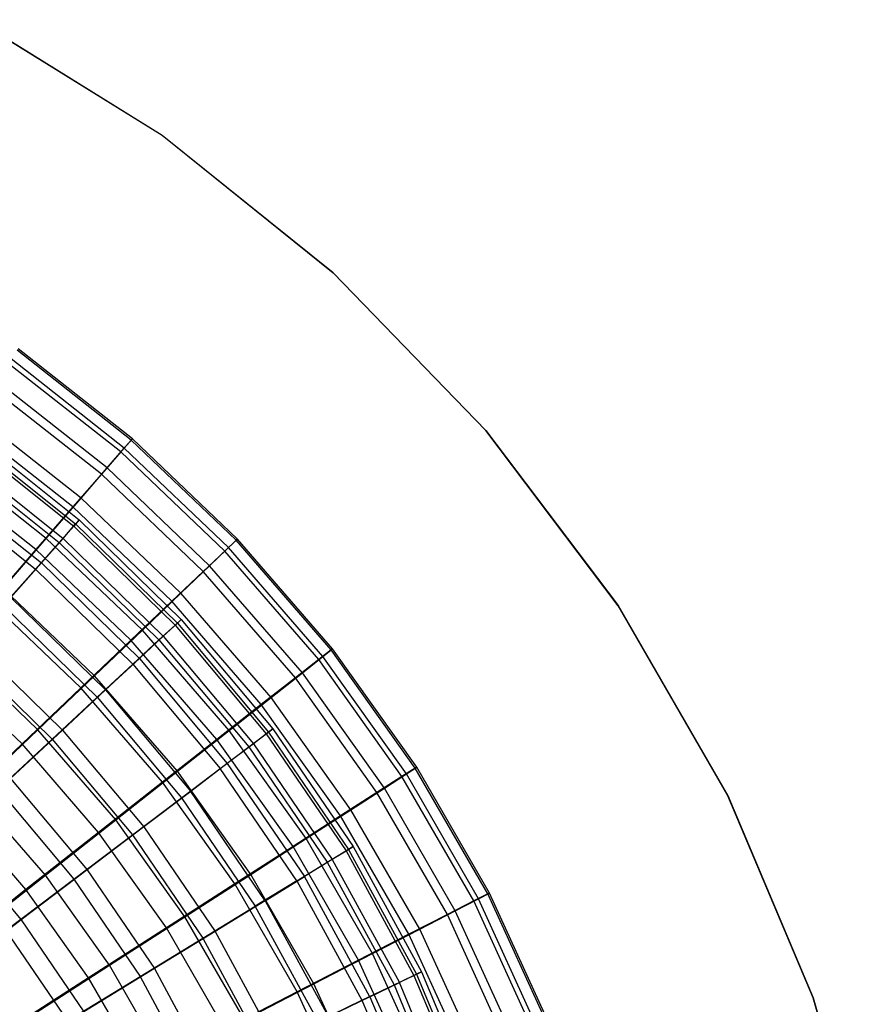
# Model space of a CAD drawing. Extents: x 0.1 to 16.1, y -7.1 to 6.9.
# Tile 118 of 118: x 11.6 to 14.9, y 2.2 to 6.1. Entities that reach past the tile are written whole.
import ezdxf

# ---------------------------------------------------------------- set-up
doc = ezdxf.new("R2010")
doc.units = 0
doc.header["$LTSCALE"] = 2.54
doc.layers.get('0').update_dxf_attribs({"color": 13, "linetype": 'CONTINUOUS'})

# ---------------------------------------------------------------- blocks, each defined once
blk = doc.blocks.new('DROPS_WOOD_A_PM_STL')
at = {"color": 0}
for p, q in [((11.3917, 6.0685, 27.3934), (12.1244, 5.6148, 27.3936)), ((11.3917, 6.0685, 27.3934), (12.1244, 5.6148, 27.3936)), ((12.1244, 5.6142, 26.3936), (11.3917, 6.0679, 26.3934)), ((12.1244, 5.6142, 26.3936), (11.3917, 6.0679, 26.3934)), ((12.1244, 5.6148, 27.3936), (12.1244, 5.6142, 26.3936)), ((12.1244, 5.6148, 27.3936), (12.7959, 5.0744, 27.3939)), ((12.1244, 5.6148, 27.3936), (12.1244, 5.6142, 26.3936)), ((12.1244, 5.6148, 27.3936), (12.7959, 5.0744, 27.3939)), ((12.7959, 5.0739, 26.3939), (12.1244, 5.6142, 26.3936)), ((12.7959, 5.0739, 26.3939), (12.1244, 5.6142, 26.3936)), ((12.7959, 5.0744, 27.3939), (12.7959, 5.0739, 26.3939)), ((12.7959, 5.0744, 27.3939), (13.3958, 4.4557, 27.3942)), ((12.7959, 5.0744, 27.3939), (12.7959, 5.0739, 26.3939)), ((12.7959, 5.0744, 27.3939), (13.3958, 4.4557, 27.3942)), ((13.3958, 4.4552, 26.3942), (12.7959, 5.0739, 26.3939)), ((13.3958, 4.4552, 26.3942), (12.7959, 5.0739, 26.3939)), ((11.3601, 4.4539, 8.221), (11.7981, 4.1046, 8.2212)), ((11.3601, 4.4539, 8.221), (11.7981, 4.1046, 8.2212)), ((13.3958, 4.4557, 27.3942), (13.3958, 4.4552, 26.3942)), ((13.3958, 4.4557, 27.3942), (13.9152, 3.7679, 27.3946)), ((13.3958, 4.4557, 27.3942), (13.3958, 4.4552, 26.3942)), ((13.3958, 4.4557, 27.3942), (13.9152, 3.7679, 27.3946)), ((13.9152, 3.7674, 26.3946), (13.3958, 4.4552, 26.3942)), ((13.9152, 3.7674, 26.3946), (13.3958, 4.4552, 26.3942)), ((11.3409, 4.4275, 8.7854), (11.7763, 4.0802, 8.7855)), ((11.3409, 4.4275, 8.7854), (11.7763, 4.0802, 8.7855)), ((11.3477, 4.4363, 7.6562), (11.784, 4.0884, 7.6563)), ((11.3477, 4.4363, 7.6562), (11.784, 4.0884, 7.6563)), ((11.3038, 4.375, 7.0959), (11.7343, 4.0317, 7.0961)), ((11.3038, 4.375, 7.0959), (11.7343, 4.0317, 7.0961)), ((11.2903, 4.3573, 9.344), (11.7189, 4.0155, 9.3442)), ((11.2903, 4.3573, 9.344), (11.7189, 4.0155, 9.3442)), ((11.2288, 4.2704, 6.5455), (11.6493, 3.9351, 6.5457)), ((11.2288, 4.2704, 6.5455), (11.6493, 3.9351, 6.5457)), ((11.2087, 4.2441, 9.8917), (11.6264, 3.9109, 9.8919)), ((11.2087, 4.2441, 9.8917), (11.6264, 3.9109, 9.8919)), ((11.7981, 4.1046, 8.2212), (11.7763, 4.0802, 8.7855)), ((11.7981, 4.1046, 8.2212), (11.7763, 4.0802, 8.7855)), ((11.784, 4.0884, 7.6563), (11.7981, 4.1046, 8.2212)), ((11.784, 4.0884, 7.6563), (11.7981, 4.1046, 8.2212)), ((11.7981, 4.1046, 8.2212), (12.1991, 3.7135, 8.2214)), ((11.7981, 4.1046, 8.2212), (12.1991, 3.7135, 8.2214)), ((11.7763, 4.0802, 8.7855), (11.7189, 4.0155, 9.3442)), ((11.7763, 4.0802, 8.7855), (11.7189, 4.0155, 9.3442)), ((11.7343, 4.0317, 7.0961), (11.784, 4.0884, 7.6563)), ((11.7343, 4.0317, 7.0961), (11.784, 4.0884, 7.6563)), ((11.7763, 4.0802, 8.7855), (12.175, 3.6914, 8.7857)), ((11.7763, 4.0802, 8.7855), (12.175, 3.6914, 8.7857)), ((11.784, 4.0884, 7.6563), (12.1835, 3.6987, 7.6565)), ((11.784, 4.0884, 7.6563), (12.1835, 3.6987, 7.6565)), ((11.6493, 3.9351, 6.5457), (11.7343, 4.0317, 7.0961)), ((11.6493, 3.9351, 6.5457), (11.7343, 4.0317, 7.0961)), ((11.7343, 4.0317, 7.0961), (12.1284, 3.6473, 7.0963)), ((11.7343, 4.0317, 7.0961), (12.1284, 3.6473, 7.0963)), ((11.7189, 4.0155, 9.3442), (11.6264, 3.9109, 9.8919)), ((11.7189, 4.0155, 9.3442), (11.6264, 3.9109, 9.8919)), ((11.7189, 4.0155, 9.3442), (12.1114, 3.6327, 9.3443)), ((11.7189, 4.0155, 9.3442), (12.1114, 3.6327, 9.3443)), ((11.6264, 3.9109, 9.8919), (11.4996, 3.7676, 10.4238)), ((11.6264, 3.9109, 9.8919), (11.4996, 3.7676, 10.4238)), ((11.5298, 3.7994, 6.0101), (11.6493, 3.9351, 6.5457)), ((11.5298, 3.7994, 6.0101), (11.6493, 3.9351, 6.5457)), ((11.6264, 3.9109, 9.8919), (12.0089, 3.5379, 9.8921)), ((11.6264, 3.9109, 9.8919), (12.0089, 3.5379, 9.8921)), ((11.6493, 3.9351, 6.5457), (12.0342, 3.5596, 6.5459)), ((11.6493, 3.9351, 6.5457), (12.0342, 3.5596, 6.5459)), ((11.5298, 3.7994, 6.0101), (11.9018, 3.4365, 6.0103)), ((11.5298, 3.7994, 6.0101), (11.9018, 3.4365, 6.0103)), ((11.4996, 3.7676, 10.4238), (11.8685, 3.4078, 10.424)), ((11.4996, 3.7676, 10.4238), (11.8685, 3.4078, 10.424)), ((13.9152, 3.7679, 27.3946), (13.9152, 3.7674, 26.3946)), ((13.9152, 3.7679, 27.3946), (14.3461, 3.0215, 27.3949)), ((13.9152, 3.7679, 27.3946), (13.9152, 3.7674, 26.3946)), ((13.9152, 3.7679, 27.3946), (14.3461, 3.0215, 27.3949)), ((14.3461, 3.021, 26.3949), (13.9152, 3.7674, 26.3946)), ((14.3461, 3.021, 26.3949), (13.9152, 3.7674, 26.3946)), ((12.1991, 3.7135, 8.2214), (12.175, 3.6914, 8.7857)), ((12.1991, 3.7135, 8.2214), (12.175, 3.6914, 8.7857)), ((12.1835, 3.6987, 7.6565), (12.1991, 3.7135, 8.2214)), ((12.1835, 3.6987, 7.6565), (12.1991, 3.7135, 8.2214)), ((12.1991, 3.7135, 8.2214), (12.5592, 3.2844, 8.2216)), ((12.1991, 3.7135, 8.2214), (12.5592, 3.2844, 8.2216)), ((12.175, 3.6914, 8.7857), (12.1114, 3.6327, 9.3443)), ((12.175, 3.6914, 8.7857), (12.1114, 3.6327, 9.3443)), ((12.1284, 3.6473, 7.0963), (12.1835, 3.6987, 7.6565)), ((12.1284, 3.6473, 7.0963), (12.1835, 3.6987, 7.6565)), ((12.175, 3.6914, 8.7857), (12.533, 3.2648, 8.786)), ((12.175, 3.6914, 8.7857), (12.533, 3.2648, 8.786)), ((12.1835, 3.6987, 7.6565), (12.5423, 3.2712, 7.6568)), ((12.1835, 3.6987, 7.6565), (12.5423, 3.2712, 7.6568)), ((12.0342, 3.5596, 6.5459), (12.1284, 3.6473, 7.0963)), ((12.0342, 3.5596, 6.5459), (12.1284, 3.6473, 7.0963)), ((12.1284, 3.6473, 7.0963), (12.4823, 3.2255, 7.0965)), ((12.1284, 3.6473, 7.0963), (12.4823, 3.2255, 7.0965)), ((11.3769, 3.626, 5.4943), (11.7325, 3.2791, 5.4944)), ((11.3769, 3.626, 5.4943), (11.7325, 3.2791, 5.4944)), ((12.1114, 3.6327, 9.3443), (12.0089, 3.5379, 9.8921)), ((12.1114, 3.6327, 9.3443), (12.0089, 3.5379, 9.8921)), ((12.1114, 3.6327, 9.3443), (12.4638, 3.2127, 9.3446)), ((12.1114, 3.6327, 9.3443), (12.4638, 3.2127, 9.3446)), ((11.3398, 3.5867, 10.935), (11.6914, 3.2438, 10.9351)), ((11.3398, 3.5867, 10.935), (11.6914, 3.2438, 10.9351)), ((11.9018, 3.4365, 6.0103), (12.0342, 3.5596, 6.5459)), ((11.9018, 3.4365, 6.0103), (12.0342, 3.5596, 6.5459)), ((12.0342, 3.5596, 6.5459), (12.3799, 3.1477, 6.5461)), ((12.0342, 3.5596, 6.5459), (12.3799, 3.1477, 6.5461)), ((12.0089, 3.5379, 9.8921), (11.8685, 3.4078, 10.424)), ((12.0089, 3.5379, 9.8921), (11.8685, 3.4078, 10.424)), ((12.0089, 3.5379, 9.8921), (12.3524, 3.1286, 9.8923)), ((12.0089, 3.5379, 9.8921), (12.3524, 3.1286, 9.8923)), ((11.8685, 3.4078, 10.424), (11.6914, 3.2438, 10.9351)), ((11.8685, 3.4078, 10.424), (11.6914, 3.2438, 10.9351)), ((11.7325, 3.2791, 5.4944), (11.9018, 3.4365, 6.0103)), ((11.7325, 3.2791, 5.4944), (11.9018, 3.4365, 6.0103)), ((11.8685, 3.4078, 10.424), (12.1996, 3.0131, 10.4242)), ((11.8685, 3.4078, 10.424), (12.1996, 3.0131, 10.4242)), ((11.9018, 3.4365, 6.0103), (12.2359, 3.0384, 6.0105)), ((11.9018, 3.4365, 6.0103), (12.2359, 3.0384, 6.0105)), ((11.5277, 3.0889, 5.0031), (11.7325, 3.2791, 5.4944)), ((11.5277, 3.0889, 5.0031), (11.7325, 3.2791, 5.4944)), ((11.7325, 3.2791, 5.4944), (12.0518, 2.8986, 5.4946)), ((11.7325, 3.2791, 5.4944), (12.0518, 2.8986, 5.4946)), ((12.4638, 3.2127, 9.3446), (12.533, 3.2648, 8.786)), ((12.4638, 3.2127, 9.3446), (12.533, 3.2648, 8.786)), ((12.5423, 3.2712, 7.6568), (12.4823, 3.2255, 7.0965)), ((12.5423, 3.2712, 7.6568), (12.4823, 3.2255, 7.0965)), ((12.533, 3.2648, 8.786), (12.5592, 3.2844, 8.2216)), ((12.533, 3.2648, 8.786), (12.5592, 3.2844, 8.2216)), ((12.533, 3.2648, 8.786), (12.8467, 2.8047, 8.7862)), ((12.533, 3.2648, 8.786), (12.8467, 2.8047, 8.7862)), ((12.5592, 3.2844, 8.2216), (12.5423, 3.2712, 7.6568)), ((12.5592, 3.2844, 8.2216), (12.5423, 3.2712, 7.6568)), ((12.5423, 3.2712, 7.6568), (12.8566, 2.8101, 7.657)), ((12.5423, 3.2712, 7.6568), (12.8566, 2.8101, 7.657)), ((12.5592, 3.2844, 8.2216), (12.8748, 2.8215, 8.2219)), ((12.5592, 3.2844, 8.2216), (12.8748, 2.8215, 8.2219)), ((11.6914, 3.2438, 10.9351), (11.4792, 3.0472, 11.4208)), ((11.6914, 3.2438, 10.9351), (11.4792, 3.0472, 11.4208)), ((11.6914, 3.2438, 10.9351), (12.0071, 2.8675, 10.9353)), ((11.6914, 3.2438, 10.9351), (12.0071, 2.8675, 10.9353)), ((12.3524, 3.1286, 9.8923), (12.4638, 3.2127, 9.3446)), ((12.3524, 3.1286, 9.8923), (12.4638, 3.2127, 9.3446)), ((12.4823, 3.2255, 7.0965), (12.3799, 3.1477, 6.5461)), ((12.4823, 3.2255, 7.0965), (12.3799, 3.1477, 6.5461)), ((12.4638, 3.2127, 9.3446), (12.7727, 2.7597, 9.3448)), ((12.4638, 3.2127, 9.3446), (12.7727, 2.7597, 9.3448)), ((12.4823, 3.2255, 7.0965), (12.7924, 2.7706, 7.0968)), ((12.4823, 3.2255, 7.0965), (12.7924, 2.7706, 7.0968)), ((12.3799, 3.1477, 6.5461), (12.2359, 3.0384, 6.0105)), ((12.3799, 3.1477, 6.5461), (12.2359, 3.0384, 6.0105)), ((12.3799, 3.1477, 6.5461), (12.6828, 2.7034, 6.5463)), ((12.3799, 3.1477, 6.5461), (12.6828, 2.7034, 6.5463)), ((12.1996, 3.0131, 10.4242), (12.3524, 3.1286, 9.8923)), ((12.1996, 3.0131, 10.4242), (12.3524, 3.1286, 9.8923)), ((12.6534, 2.6871, 9.8926), (12.3524, 3.1286, 9.8923)), ((12.6534, 2.6871, 9.8926), (12.3524, 3.1286, 9.8923)), ((11.5277, 3.0889, 5.0031), (11.8291, 2.7297, 5.0033)), ((11.5277, 3.0889, 5.0031), (11.8291, 2.7297, 5.0033)), ((11.4792, 3.0472, 11.4208), (11.7764, 2.693, 11.421)), ((11.4792, 3.0472, 11.4208), (11.7764, 2.693, 11.421)), ((12.2359, 3.0384, 6.0105), (12.0518, 2.8986, 5.4946)), ((12.2359, 3.0384, 6.0105), (12.0518, 2.8986, 5.4946)), ((12.5287, 2.6089, 6.0107), (12.2359, 3.0384, 6.0105)), ((12.5287, 2.6089, 6.0107), (12.2359, 3.0384, 6.0105)), ((14.3461, 3.0215, 27.3949), (14.3461, 3.021, 26.3949)), ((14.3461, 3.0215, 27.3949), (14.6821, 2.2279, 27.3954)), ((14.3461, 3.0215, 27.3949), (14.3461, 3.021, 26.3949)), ((14.3461, 3.0215, 27.3949), (14.6821, 2.2279, 27.3954)), ((14.6821, 2.2273, 26.3954), (14.3461, 3.021, 26.3949)), ((14.6821, 2.2273, 26.3954), (14.3461, 3.021, 26.3949)), ((12.0071, 2.8675, 10.9353), (12.1996, 3.0131, 10.4242)), ((12.0071, 2.8675, 10.9353), (12.1996, 3.0131, 10.4242)), ((12.1996, 3.0131, 10.4242), (12.4899, 2.5875, 10.4244)), ((12.1996, 3.0131, 10.4242), (12.4899, 2.5875, 10.4244)), ((11.2895, 2.8675, 4.5407), (11.57, 2.5332, 4.5409)), ((11.2895, 2.8675, 4.5407), (11.57, 2.5332, 4.5409)), ((11.7764, 2.693, 11.421), (12.0071, 2.8675, 10.9353)), ((11.7764, 2.693, 11.421), (12.0071, 2.8675, 10.9353)), ((12.0518, 2.8986, 5.4946), (11.8291, 2.7297, 5.0033)), ((12.0518, 2.8986, 5.4946), (11.8291, 2.7297, 5.0033)), ((12.0071, 2.8675, 10.9353), (12.2837, 2.4617, 10.9355)), ((12.0071, 2.8675, 10.9353), (12.2837, 2.4617, 10.9355)), ((12.0518, 2.8986, 5.4946), (12.3316, 2.4882, 5.4948)), ((12.0518, 2.8986, 5.4946), (12.3316, 2.4882, 5.4948)), ((12.7727, 2.7597, 9.3448), (12.8467, 2.8047, 8.7862)), ((12.7727, 2.7597, 9.3448), (12.8467, 2.8047, 8.7862)), ((12.8566, 2.8101, 7.657), (12.7924, 2.7706, 7.0968)), ((12.8566, 2.8101, 7.657), (12.7924, 2.7706, 7.0968)), ((12.8467, 2.8047, 8.7862), (12.8748, 2.8215, 8.2219)), ((12.8467, 2.8047, 8.7862), (12.8748, 2.8215, 8.2219)), ((12.8467, 2.8047, 8.7862), (13.113, 2.3156, 8.7864)), ((12.8467, 2.8047, 8.7862), (13.113, 2.3156, 8.7864)), ((12.8748, 2.8215, 8.2219), (12.8566, 2.8101, 7.657)), ((12.8748, 2.8215, 8.2219), (12.8566, 2.8101, 7.657)), ((12.8566, 2.8101, 7.657), (13.1235, 2.32, 7.6572)), ((12.8566, 2.8101, 7.657), (13.1235, 2.32, 7.6572)), ((12.8748, 2.8215, 8.2219), (13.1427, 2.3296, 8.2221)), ((12.8748, 2.8215, 8.2219), (13.1427, 2.3296, 8.2221)), ((12.6534, 2.6871, 9.8926), (12.7727, 2.7597, 9.3448)), ((12.6534, 2.6871, 9.8926), (12.7727, 2.7597, 9.3448)), ((12.7924, 2.7706, 7.0968), (12.6828, 2.7034, 6.5463)), ((12.7924, 2.7706, 7.0968), (12.6828, 2.7034, 6.5463)), ((12.7727, 2.7597, 9.3448), (13.0349, 2.2782, 9.345)), ((12.7727, 2.7597, 9.3448), (13.0349, 2.2782, 9.345)), ((12.7924, 2.7706, 7.0968), (13.0558, 2.2871, 7.097)), ((12.7924, 2.7706, 7.0968), (13.0558, 2.2871, 7.097)), ((11.8291, 2.7297, 5.0033), (11.57, 2.5332, 4.5409)), ((11.8291, 2.7297, 5.0033), (11.57, 2.5332, 4.5409)), ((11.8291, 2.7297, 5.0033), (12.0933, 2.3423, 5.0035)), ((11.8291, 2.7297, 5.0033), (12.0933, 2.3423, 5.0035)), ((11.5097, 2.4913, 11.8767), (11.7764, 2.693, 11.421)), ((11.5097, 2.4913, 11.8767), (11.7764, 2.693, 11.421)), ((11.7764, 2.693, 11.421), (12.0368, 2.3111, 11.4212)), ((11.7764, 2.693, 11.421), (12.0368, 2.3111, 11.4212)), ((12.6534, 2.6871, 9.8926), (12.4899, 2.5875, 10.4244)), ((12.6534, 2.6871, 9.8926), (12.4899, 2.5875, 10.4244)), ((12.5287, 2.6089, 6.0107), (12.6828, 2.7034, 6.5463)), ((12.5287, 2.6089, 6.0107), (12.6828, 2.7034, 6.5463)), ((12.6534, 2.6871, 9.8926), (12.9089, 2.2178, 9.8928)), ((12.6534, 2.6871, 9.8926), (12.9089, 2.2178, 9.8928)), ((12.94, 2.2311, 6.5466), (12.6828, 2.7034, 6.5463)), ((12.94, 2.2311, 6.5466), (12.6828, 2.7034, 6.5463)), ((12.5287, 2.6089, 6.0107), (12.3316, 2.4882, 5.4948)), ((12.5287, 2.6089, 6.0107), (12.3316, 2.4882, 5.4948)), ((12.5287, 2.6089, 6.0107), (12.7773, 2.1525, 6.0109)), ((12.5287, 2.6089, 6.0107), (12.7773, 2.1525, 6.0109)), ((12.2837, 2.4617, 10.9355), (12.4899, 2.5875, 10.4244)), ((12.2837, 2.4617, 10.9355), (12.4899, 2.5875, 10.4244)), ((12.7363, 2.135, 10.4247), (12.4899, 2.5875, 10.4244)), ((12.7363, 2.135, 10.4247), (12.4899, 2.5875, 10.4244)), ((11.57, 2.5332, 4.5409), (11.2768, 2.3109, 4.1118)), ((11.57, 2.5332, 4.5409), (11.2768, 2.3109, 4.1118)), ((11.57, 2.5332, 4.5409), (11.8159, 2.1726, 4.5411)), ((11.57, 2.5332, 4.5409), (11.8159, 2.1726, 4.5411)), ((11.5097, 2.4913, 11.8767), (11.7513, 2.1369, 11.8769)), ((11.5097, 2.4913, 11.8767), (11.7513, 2.1369, 11.8769)), ((12.3316, 2.4882, 5.4948), (12.0933, 2.3423, 5.0035)), ((12.3316, 2.4882, 5.4948), (12.0933, 2.3423, 5.0035)), ((12.3316, 2.4882, 5.4948), (12.5692, 2.052, 5.4951)), ((12.3316, 2.4882, 5.4948), (12.5692, 2.052, 5.4951)), ((12.0368, 2.3111, 11.4212), (12.2837, 2.4617, 10.9355)), ((12.0368, 2.3111, 11.4212), (12.2837, 2.4617, 10.9355)), ((12.2837, 2.4617, 10.9355), (12.5186, 2.0304, 10.9358)), ((12.2837, 2.4617, 10.9355), (12.5186, 2.0304, 10.9358)), ((12.0933, 2.3423, 5.0035), (11.8159, 2.1726, 4.5411)), ((12.0933, 2.3423, 5.0035), (11.8159, 2.1726, 4.5411)), ((12.0933, 2.3423, 5.0035), (12.3175, 1.9305, 5.0037)), ((12.0933, 2.3423, 5.0035), (12.3175, 1.9305, 5.0037)), ((13.1235, 2.32, 7.6572), (13.0558, 2.2871, 7.097)), ((13.1235, 2.32, 7.6572), (13.0558, 2.2871, 7.097)), ((13.113, 2.3156, 8.7864), (13.1427, 2.3296, 8.2221)), ((13.113, 2.3156, 8.7864), (13.1427, 2.3296, 8.2221)), ((13.1427, 2.3296, 8.2221), (13.1235, 2.32, 7.6572)), ((13.1427, 2.3296, 8.2221), (13.1235, 2.32, 7.6572)), ((13.1235, 2.32, 7.6572), (13.3403, 1.8058, 7.6575)), ((13.1235, 2.32, 7.6572), (13.3403, 1.8058, 7.6575)), ((13.1427, 2.3296, 8.2221), (13.3603, 1.8134, 8.2224)), ((13.1427, 2.3296, 8.2221), (13.3603, 1.8134, 8.2224)), ((11.7513, 2.1369, 11.8769), (12.0368, 2.3111, 11.4212)), ((11.7513, 2.1369, 11.8769), (12.0368, 2.3111, 11.4212)), ((12.0368, 2.3111, 11.4212), (12.2579, 1.9051, 11.4214)), ((12.0368, 2.3111, 11.4212), (12.2579, 1.9051, 11.4214)), ((12.94, 2.2311, 6.5466), (13.0558, 2.2871, 7.097)), ((12.94, 2.2311, 6.5466), (13.0558, 2.2871, 7.097)), ((13.0349, 2.2782, 9.345), (13.113, 2.3156, 8.7864)), ((13.0349, 2.2782, 9.345), (13.113, 2.3156, 8.7864)), ((13.2696, 1.7798, 7.0973), (13.0558, 2.2871, 7.097)), ((13.2696, 1.7798, 7.0973), (13.0558, 2.2871, 7.097)), ((13.113, 2.3156, 8.7864), (13.3294, 1.8024, 8.7867)), ((13.113, 2.3156, 8.7864), (13.3294, 1.8024, 8.7867)), ((12.9089, 2.2178, 9.8928), (13.0349, 2.2782, 9.345)), ((12.9089, 2.2178, 9.8928), (13.0349, 2.2782, 9.345)), ((13.0349, 2.2782, 9.345), (13.2478, 1.773, 9.3453)), ((13.0349, 2.2782, 9.345), (13.2478, 1.773, 9.3453)), ((12.7363, 2.135, 10.4247), (12.9089, 2.2178, 9.8928)), ((12.7363, 2.135, 10.4247), (12.9089, 2.2178, 9.8928)), ((12.94, 2.2311, 6.5466), (12.7773, 2.1525, 6.0109)), ((12.94, 2.2311, 6.5466), (12.7773, 2.1525, 6.0109)), ((12.9089, 2.2178, 9.8928), (13.1164, 1.7255, 9.893)), ((12.9089, 2.2178, 9.8928), (13.1164, 1.7255, 9.893)), ((12.94, 2.2311, 6.5466), (13.1489, 1.7356, 6.5468)), ((12.94, 2.2311, 6.5466), (13.1489, 1.7356, 6.5468)), ((14.6821, 2.2279, 27.3954), (14.6821, 2.2273, 26.3954)), ((14.6821, 2.2279, 27.3954), (14.9179, 1.3989, 27.3958)), ((14.6821, 2.2279, 27.3954), (14.6821, 2.2273, 26.3954)), ((14.6821, 2.2279, 27.3954), (14.9179, 1.3989, 27.3958)), ((14.9179, 1.3984, 26.3958), (14.6821, 2.2273, 26.3954)), ((14.9179, 1.3984, 26.3958), (14.6821, 2.2273, 26.3954))]:
    blk.add_line(p, q, dxfattribs=at)

msp = doc.modelspace()

# ---------------------------------------------------------------- linework, layer by layer
at = {"color": 0}
for p, q in [((12.002, 4.4179, 8.5282), (11.554, 4.7702, 8.5281)), ((12.002, 4.4179, 8.5282), (11.554, 4.7702, 8.5281)), ((12.0067, 4.423, 7.9528), (11.5581, 4.7757, 7.9527)), ((12.0067, 4.423, 7.9528), (11.5581, 4.7757, 7.9527)), ((11.9613, 4.3712, 9.1003), (11.518, 4.7199, 9.1002)), ((11.9613, 4.3712, 9.1003), (11.518, 4.7199, 9.1002)), ((11.9752, 4.3863, 7.3794), (11.5302, 4.7362, 7.3792)), ((11.9752, 4.3863, 7.3794), (11.5302, 4.7362, 7.3792)), ((11.9079, 4.3084, 6.8133), (11.4706, 4.6522, 6.8131)), ((11.9079, 4.3084, 6.8133), (11.4706, 4.6522, 6.8131)), ((11.8849, 4.2833, 9.6639), (11.4503, 4.6251, 9.6637)), ((11.8849, 4.2833, 9.6639), (11.4503, 4.6251, 9.6637)), ((11.8053, 4.1898, 6.2596), (11.3798, 4.5244, 6.2594)), ((11.8053, 4.1898, 6.2596), (11.3798, 4.5244, 6.2594)), ((11.7735, 4.155, 10.2137), (11.3516, 4.4868, 10.2135)), ((11.7735, 4.155, 10.2137), (11.3516, 4.4868, 10.2135)), ((12.002, 4.4179, 8.5282), (11.9613, 4.3712, 9.1003)), ((12.002, 4.4179, 8.5282), (11.9613, 4.3712, 9.1003)), ((11.9752, 4.3863, 7.3794), (12.0067, 4.423, 7.9528)), ((11.9752, 4.3863, 7.3794), (12.0067, 4.423, 7.9528)), ((12.0067, 4.423, 7.9528), (12.002, 4.4179, 8.5282)), ((12.0067, 4.423, 7.9528), (12.002, 4.4179, 8.5282)), ((12.4145, 4.0246, 8.5284), (12.002, 4.4179, 8.5282)), ((12.4145, 4.0246, 8.5284), (12.002, 4.4179, 8.5282)), ((12.4196, 4.0292, 7.953), (12.0067, 4.423, 7.9528)), ((12.4196, 4.0292, 7.953), (12.0067, 4.423, 7.9528)), ((11.9613, 4.3712, 9.1003), (11.8849, 4.2833, 9.6639)), ((11.9613, 4.3712, 9.1003), (11.8849, 4.2833, 9.6639)), ((11.9079, 4.3084, 6.8133), (11.9752, 4.3863, 7.3794)), ((11.9079, 4.3084, 6.8133), (11.9752, 4.3863, 7.3794)), ((12.3695, 3.982, 9.1006), (11.9613, 4.3712, 9.1003)), ((12.3695, 3.982, 9.1006), (11.9613, 4.3712, 9.1003)), ((12.3848, 3.9957, 7.3796), (11.9752, 4.3863, 7.3794)), ((12.3848, 3.9957, 7.3796), (11.9752, 4.3863, 7.3794)), ((11.6685, 4.0316, 5.7235), (11.2586, 4.354, 5.7233)), ((11.6685, 4.0316, 5.7235), (11.2586, 4.354, 5.7233)), ((11.6281, 3.9875, 10.7447), (11.2228, 4.3063, 10.7445)), ((11.6281, 3.9875, 10.7447), (11.2228, 4.3063, 10.7445)), ((11.8053, 4.1898, 6.2596), (11.9079, 4.3084, 6.8133)), ((11.8053, 4.1898, 6.2596), (11.9079, 4.3084, 6.8133)), ((12.3104, 3.9245, 6.8135), (11.9079, 4.3084, 6.8133)), ((12.3104, 3.9245, 6.8135), (11.9079, 4.3084, 6.8133)), ((11.8849, 4.2833, 9.6639), (11.7735, 4.155, 10.2137)), ((11.8849, 4.2833, 9.6639), (11.7735, 4.155, 10.2137)), ((12.2851, 3.9018, 9.6641), (11.8849, 4.2833, 9.6639)), ((12.2851, 3.9018, 9.6641), (11.8849, 4.2833, 9.6639)), ((11.6685, 4.0316, 5.7235), (11.8053, 4.1898, 6.2596)), ((11.6685, 4.0316, 5.7235), (11.8053, 4.1898, 6.2596)), ((12.1971, 3.8162, 6.2598), (11.8053, 4.1898, 6.2596)), ((12.1971, 3.8162, 6.2598), (11.8053, 4.1898, 6.2596)), ((11.7735, 4.155, 10.2137), (11.6281, 3.9875, 10.7447)), ((11.7735, 4.155, 10.2137), (11.6281, 3.9875, 10.7447)), ((12.162, 3.7847, 10.2139), (11.7735, 4.155, 10.2137)), ((12.162, 3.7847, 10.2139), (11.7735, 4.155, 10.2137)), ((11.4987, 3.8354, 5.2098), (11.6685, 4.0316, 5.7235)), ((11.4987, 3.8354, 5.2098), (11.6685, 4.0316, 5.7235)), ((12.046, 3.6717, 5.7237), (11.6685, 4.0316, 5.7235)), ((12.046, 3.6717, 5.7237), (11.6685, 4.0316, 5.7235)), ((12.4145, 4.0246, 8.5284), (12.3695, 3.982, 9.1006)), ((12.4145, 4.0246, 8.5284), (12.3695, 3.982, 9.1006)), ((12.3848, 3.9957, 7.3796), (12.4196, 4.0292, 7.953)), ((12.3848, 3.9957, 7.3796), (12.4196, 4.0292, 7.953)), ((12.4196, 4.0292, 7.953), (12.4145, 4.0246, 8.5284)), ((12.4196, 4.0292, 7.953), (12.4145, 4.0246, 8.5284)), ((12.7878, 3.5939, 8.5287), (12.4145, 4.0246, 8.5284)), ((12.7878, 3.5939, 8.5287), (12.4145, 4.0246, 8.5284)), ((12.7933, 3.598, 7.9533), (12.4196, 4.0292, 7.953)), ((12.7933, 3.598, 7.9533), (12.4196, 4.0292, 7.953)), ((11.6281, 3.9875, 10.7447), (11.4501, 3.7824, 11.252)), ((11.6281, 3.9875, 10.7447), (11.4501, 3.7824, 11.252)), ((12.0013, 3.6317, 10.7449), (11.6281, 3.9875, 10.7447)), ((12.0013, 3.6317, 10.7449), (11.6281, 3.9875, 10.7447)), ((12.3104, 3.9245, 6.8135), (12.3848, 3.9957, 7.3796)), ((12.3104, 3.9245, 6.8135), (12.3848, 3.9957, 7.3796)), ((12.7555, 3.5679, 7.3798), (12.3848, 3.9957, 7.3796)), ((12.7555, 3.5679, 7.3798), (12.3848, 3.9957, 7.3796)), ((12.3695, 3.982, 9.1006), (12.2851, 3.9018, 9.6641)), ((12.3695, 3.982, 9.1006), (12.2851, 3.9018, 9.6641)), ((12.7389, 3.5557, 9.1008), (12.3695, 3.982, 9.1006)), ((12.7389, 3.5557, 9.1008), (12.3695, 3.982, 9.1006)), ((12.1971, 3.8162, 6.2598), (12.3104, 3.9245, 6.8135)), ((12.1971, 3.8162, 6.2598), (12.3104, 3.9245, 6.8135)), ((12.6747, 3.5041, 6.8137), (12.3104, 3.9245, 6.8135)), ((12.6747, 3.5041, 6.8137), (12.3104, 3.9245, 6.8135)), ((12.2851, 3.9018, 9.6641), (12.162, 3.7847, 10.2139)), ((12.2851, 3.9018, 9.6641), (12.162, 3.7847, 10.2139)), ((12.6472, 3.4839, 9.6643), (12.2851, 3.9018, 9.6641)), ((12.6472, 3.4839, 9.6643), (12.2851, 3.9018, 9.6641)), ((11.8583, 3.4925, 5.21), (11.4987, 3.8354, 5.2098)), ((11.8583, 3.4925, 5.21), (11.4987, 3.8354, 5.2098)), ((12.046, 3.6717, 5.7237), (12.1971, 3.8162, 6.2598)), ((12.046, 3.6717, 5.7237), (12.1971, 3.8162, 6.2598)), ((12.5517, 3.407, 6.26), (12.1971, 3.8162, 6.2598)), ((12.5517, 3.407, 6.26), (12.1971, 3.8162, 6.2598)), ((11.8045, 3.4444, 11.2521), (11.4501, 3.7824, 11.252)), ((11.8045, 3.4444, 11.2521), (11.4501, 3.7824, 11.252)), ((12.162, 3.7847, 10.2139), (12.0013, 3.6317, 10.7449)), ((12.162, 3.7847, 10.2139), (12.0013, 3.6317, 10.7449)), ((12.5134, 3.379, 10.2141), (12.162, 3.7847, 10.2139)), ((12.5134, 3.379, 10.2141), (12.162, 3.7847, 10.2139)), ((11.8583, 3.4925, 5.21), (12.046, 3.6717, 5.7237)), ((11.8583, 3.4925, 5.21), (12.046, 3.6717, 5.7237)), ((12.3875, 3.2776, 5.7239), (12.046, 3.6717, 5.7237)), ((12.3875, 3.2776, 5.7239), (12.046, 3.6717, 5.7237)), ((11.6359, 3.2802, 4.7236), (11.2975, 3.6029, 4.7235)), ((11.6359, 3.2802, 4.7236), (11.2975, 3.6029, 4.7235)), ((12.0013, 3.6317, 10.7449), (11.8045, 3.4444, 11.2521)), ((12.0013, 3.6317, 10.7449), (11.8045, 3.4444, 11.2521)), ((12.3389, 3.2421, 10.7451), (12.0013, 3.6317, 10.7449)), ((12.3389, 3.2421, 10.7451), (12.0013, 3.6317, 10.7449)), ((12.7555, 3.5679, 7.3798), (12.7933, 3.598, 7.9533)), ((12.7555, 3.5679, 7.3798), (12.7933, 3.598, 7.9533)), ((12.7933, 3.598, 7.9533), (12.7878, 3.5939, 8.5287)), ((12.7933, 3.598, 7.9533), (12.7878, 3.5939, 8.5287)), ((13.1243, 3.1331, 7.9535), (12.7933, 3.598, 7.9533)), ((13.1243, 3.1331, 7.9535), (12.7933, 3.598, 7.9533)), ((12.6747, 3.5041, 6.8137), (12.7555, 3.5679, 7.3798)), ((12.6747, 3.5041, 6.8137), (12.7555, 3.5679, 7.3798)), ((12.7878, 3.5939, 8.5287), (12.7389, 3.5557, 9.1008)), ((12.7878, 3.5939, 8.5287), (12.7389, 3.5557, 9.1008)), ((13.0839, 3.1069, 7.3801), (12.7555, 3.5679, 7.3798)), ((13.0839, 3.1069, 7.3801), (12.7555, 3.5679, 7.3798)), ((13.1184, 3.1296, 8.5289), (12.7878, 3.5939, 8.5287)), ((13.1184, 3.1296, 8.5289), (12.7878, 3.5939, 8.5287)), ((11.5735, 3.2244, 11.7311), (11.2411, 3.5414, 11.7309)), ((11.5735, 3.2244, 11.7311), (11.2411, 3.5414, 11.7309)), ((12.7389, 3.5557, 9.1008), (12.6472, 3.4839, 9.6643)), ((12.7389, 3.5557, 9.1008), (12.6472, 3.4839, 9.6643)), ((13.0661, 3.0963, 9.101), (12.7389, 3.5557, 9.1008)), ((13.0661, 3.0963, 9.101), (12.7389, 3.5557, 9.1008)), ((11.6359, 3.2802, 4.7236), (11.8583, 3.4925, 5.21)), ((11.6359, 3.2802, 4.7236), (11.8583, 3.4925, 5.21)), ((12.1836, 3.1171, 5.2102), (11.8583, 3.4925, 5.21)), ((12.1836, 3.1171, 5.2102), (11.8583, 3.4925, 5.21)), ((12.6472, 3.4839, 9.6643), (12.5134, 3.379, 10.2141)), ((12.6472, 3.4839, 9.6643), (12.5134, 3.379, 10.2141)), ((12.5517, 3.407, 6.26), (12.6747, 3.5041, 6.8137)), ((12.5517, 3.407, 6.26), (12.6747, 3.5041, 6.8137)), ((12.9679, 3.0335, 9.6645), (12.6472, 3.4839, 9.6643)), ((12.9679, 3.0335, 9.6645), (12.6472, 3.4839, 9.6643)), ((12.9974, 3.051, 6.8139), (12.6747, 3.5041, 6.8137)), ((12.9974, 3.051, 6.8139), (12.6747, 3.5041, 6.8137)), ((11.8045, 3.4444, 11.2521), (11.5735, 3.2244, 11.7311)), ((11.8045, 3.4444, 11.2521), (11.5735, 3.2244, 11.7311)), ((12.1252, 3.0743, 11.2523), (11.8045, 3.4444, 11.2521)), ((12.1252, 3.0743, 11.2523), (11.8045, 3.4444, 11.2521)), ((12.3875, 3.2776, 5.7239), (12.5517, 3.407, 6.26)), ((12.3875, 3.2776, 5.7239), (12.5517, 3.407, 6.26)), ((12.8657, 2.9661, 6.2602), (12.5517, 3.407, 6.26)), ((12.8657, 2.9661, 6.2602), (12.5517, 3.407, 6.26)), ((12.5134, 3.379, 10.2141), (12.3389, 3.2421, 10.7451)), ((12.5134, 3.379, 10.2141), (12.3389, 3.2421, 10.7451)), ((12.8248, 2.9418, 10.2143), (12.5134, 3.379, 10.2141)), ((12.8248, 2.9418, 10.2143), (12.5134, 3.379, 10.2141)), ((11.3808, 3.0367, 4.2689), (11.6359, 3.2802, 4.7236)), ((11.3808, 3.0367, 4.2689), (11.6359, 3.2802, 4.7236)), ((11.9421, 2.9269, 4.7238), (11.6359, 3.2802, 4.7236)), ((11.9421, 2.9269, 4.7238), (11.6359, 3.2802, 4.7236)), ((12.1836, 3.1171, 5.2102), (12.3875, 3.2776, 5.7239)), ((12.1836, 3.1171, 5.2102), (12.3875, 3.2776, 5.7239)), ((12.69, 2.8528, 5.7241), (12.3875, 3.2776, 5.7239)), ((12.69, 2.8528, 5.7241), (12.3875, 3.2776, 5.7239)), ((11.5735, 3.2244, 11.7311), (11.3104, 2.9737, 12.1772)), ((11.5735, 3.2244, 11.7311), (11.3104, 2.9737, 12.1772)), ((11.8743, 2.8772, 11.7312), (11.5735, 3.2244, 11.7311)), ((11.8743, 2.8772, 11.7312), (11.5735, 3.2244, 11.7311)), ((12.3389, 3.2421, 10.7451), (12.1252, 3.0743, 11.2523)), ((12.3389, 3.2421, 10.7451), (12.1252, 3.0743, 11.2523)), ((12.638, 2.8221, 10.7453), (12.3389, 3.2421, 10.7451)), ((12.638, 2.8221, 10.7453), (12.3389, 3.2421, 10.7451)), ((13.0839, 3.1069, 7.3801), (13.1243, 3.1331, 7.9535)), ((13.0839, 3.1069, 7.3801), (13.1243, 3.1331, 7.9535)), ((13.1243, 3.1331, 7.9535), (13.1184, 3.1296, 8.5289)), ((13.1243, 3.1331, 7.9535), (13.1184, 3.1296, 8.5289)), ((13.4096, 2.639, 7.9538), (13.1243, 3.1331, 7.9535)), ((13.4096, 2.639, 7.9538), (13.1243, 3.1331, 7.9535)), ((11.9421, 2.9269, 4.7238), (12.1836, 3.1171, 5.2102)), ((11.9421, 2.9269, 4.7238), (12.1836, 3.1171, 5.2102)), ((12.4718, 2.7124, 5.2104), (12.1836, 3.1171, 5.2102)), ((12.4718, 2.7124, 5.2104), (12.1836, 3.1171, 5.2102)), ((13.0661, 3.0963, 9.101), (12.9679, 3.0335, 9.6645)), ((13.0661, 3.0963, 9.101), (12.9679, 3.0335, 9.6645)), ((12.9974, 3.051, 6.8139), (13.0839, 3.1069, 7.3801)), ((12.9974, 3.051, 6.8139), (13.0839, 3.1069, 7.3801)), ((13.1184, 3.1296, 8.5289), (13.0661, 3.0963, 9.101)), ((13.1184, 3.1296, 8.5289), (13.0661, 3.0963, 9.101)), ((13.3481, 2.6078, 9.1013), (13.0661, 3.0963, 9.101)), ((13.3481, 2.6078, 9.1013), (13.0661, 3.0963, 9.101)), ((13.3669, 2.6166, 7.3803), (13.0839, 3.1069, 7.3801)), ((13.3669, 2.6166, 7.3803), (13.0839, 3.1069, 7.3801)), ((13.4033, 2.636, 8.5292), (13.1184, 3.1296, 8.5289)), ((13.4033, 2.636, 8.5292), (13.1184, 3.1296, 8.5289)), ((12.1252, 3.0743, 11.2523), (11.8743, 2.8772, 11.7312)), ((12.1252, 3.0743, 11.2523), (11.8743, 2.8772, 11.7312)), ((12.4093, 2.6753, 11.2525), (12.1252, 3.0743, 11.2523)), ((12.4093, 2.6753, 11.2525), (12.1252, 3.0743, 11.2523)), ((11.665, 2.7087, 4.2691), (11.3808, 3.0367, 4.2689)), ((11.665, 2.7087, 4.2691), (11.3808, 3.0367, 4.2689)), ((12.9679, 3.0335, 9.6645), (12.8248, 2.9418, 10.2143)), ((12.9679, 3.0335, 9.6645), (12.8248, 2.9418, 10.2143)), ((12.8657, 2.9661, 6.2602), (12.9974, 3.051, 6.8139)), ((12.8657, 2.9661, 6.2602), (12.9974, 3.051, 6.8139)), ((13.2444, 2.5547, 9.6648), (12.9679, 3.0335, 9.6645)), ((13.2444, 2.5547, 9.6648), (12.9679, 3.0335, 9.6645)), ((13.2755, 2.5692, 6.8142), (12.9974, 3.051, 6.8139)), ((13.2755, 2.5692, 6.8142), (12.9974, 3.051, 6.8139)), ((11.5886, 2.6527, 12.1774), (11.3104, 2.9737, 12.1772)), ((11.5886, 2.6527, 12.1774), (11.3104, 2.9737, 12.1772)), ((12.8248, 2.9418, 10.2143), (12.638, 2.8221, 10.7453)), ((12.8248, 2.9418, 10.2143), (12.638, 2.8221, 10.7453)), ((12.69, 2.8528, 5.7241), (12.8657, 2.9661, 6.2602)), ((12.69, 2.8528, 5.7241), (12.8657, 2.9661, 6.2602)), ((13.0931, 2.477, 10.2145), (12.8248, 2.9418, 10.2143)), ((13.0931, 2.477, 10.2145), (12.8248, 2.9418, 10.2143)), ((13.1364, 2.4972, 6.2605), (12.8657, 2.9661, 6.2602)), ((13.1364, 2.4972, 6.2605), (12.8657, 2.9661, 6.2602)), ((11.665, 2.7087, 4.2691), (11.9421, 2.9269, 4.7238)), ((11.665, 2.7087, 4.2691), (11.9421, 2.9269, 4.7238)), ((12.2133, 2.546, 4.724), (11.9421, 2.9269, 4.7238)), ((12.2133, 2.546, 4.724), (11.9421, 2.9269, 4.7238)), ((11.8743, 2.8772, 11.7312), (11.5886, 2.6527, 12.1774)), ((11.8743, 2.8772, 11.7312), (11.5886, 2.6527, 12.1774)), ((12.1408, 2.503, 11.7314), (11.8743, 2.8772, 11.7312)), ((12.1408, 2.503, 11.7314), (11.8743, 2.8772, 11.7312)), ((12.4718, 2.7124, 5.2104), (12.69, 2.8528, 5.7241)), ((12.4718, 2.7124, 5.2104), (12.69, 2.8528, 5.7241)), ((12.9507, 2.4012, 5.7243), (12.69, 2.8528, 5.7241)), ((12.9507, 2.4012, 5.7243), (12.69, 2.8528, 5.7241)), ((12.638, 2.8221, 10.7453), (12.4093, 2.6753, 11.2525)), ((12.638, 2.8221, 10.7453), (12.4093, 2.6753, 11.2525)), ((12.8958, 2.3755, 10.7455), (12.638, 2.8221, 10.7453)), ((12.8958, 2.3755, 10.7455), (12.638, 2.8221, 10.7453)), ((11.3549, 2.4647, 3.8502), (11.665, 2.7087, 4.2691)), ((11.3549, 2.4647, 3.8502), (11.665, 2.7087, 4.2691)), ((11.9167, 2.3552, 4.2693), (11.665, 2.7087, 4.2691)), ((11.9167, 2.3552, 4.2693), (11.665, 2.7087, 4.2691)), ((12.2133, 2.546, 4.724), (12.4718, 2.7124, 5.2104)), ((12.2133, 2.546, 4.724), (12.4718, 2.7124, 5.2104)), ((12.7202, 2.2821, 5.2106), (12.4718, 2.7124, 5.2104)), ((12.7202, 2.2821, 5.2106), (12.4718, 2.7124, 5.2104)), ((12.4093, 2.6753, 11.2525), (12.1408, 2.503, 11.7314)), ((12.4093, 2.6753, 11.2525), (12.1408, 2.503, 11.7314)), ((12.6542, 2.2512, 11.2528), (12.4093, 2.6753, 11.2525)), ((12.6542, 2.2512, 11.2528), (12.4093, 2.6753, 11.2525)), ((11.5886, 2.6527, 12.1774), (11.2705, 2.4028, 12.5867)), ((11.5886, 2.6527, 12.1774), (11.2705, 2.4028, 12.5867)), ((11.8349, 2.3067, 12.1776), (11.5886, 2.6527, 12.1774)), ((11.8349, 2.3067, 12.1776), (11.5886, 2.6527, 12.1774)), ((13.4033, 2.636, 8.5292), (13.3481, 2.6078, 9.1013)), ((13.4033, 2.636, 8.5292), (13.3481, 2.6078, 9.1013)), ((13.3669, 2.6166, 7.3803), (13.4096, 2.639, 7.9538)), ((13.3669, 2.6166, 7.3803), (13.4096, 2.639, 7.9538)), ((13.4096, 2.639, 7.9538), (13.4033, 2.636, 8.5292)), ((13.4096, 2.639, 7.9538), (13.4033, 2.636, 8.5292)), ((13.6401, 2.1176, 8.5294), (13.4033, 2.636, 8.5292)), ((13.6401, 2.1176, 8.5294), (13.4033, 2.636, 8.5292)), ((13.6467, 2.1199, 7.954), (13.4096, 2.639, 7.9538)), ((13.6467, 2.1199, 7.954), (13.4096, 2.639, 7.9538)), ((13.3481, 2.6078, 9.1013), (13.2444, 2.5547, 9.6648)), ((13.3481, 2.6078, 9.1013), (13.2444, 2.5547, 9.6648)), ((13.2755, 2.5692, 6.8142), (13.3669, 2.6166, 7.3803)), ((13.2755, 2.5692, 6.8142), (13.3669, 2.6166, 7.3803)), ((13.5824, 2.0948, 9.1015), (13.3481, 2.6078, 9.1013)), ((13.5824, 2.0948, 9.1015), (13.3481, 2.6078, 9.1013)), ((13.602, 2.1017, 7.3806), (13.3669, 2.6166, 7.3803)), ((13.602, 2.1017, 7.3806), (13.3669, 2.6166, 7.3803)), ((13.2444, 2.5547, 9.6648), (13.0931, 2.477, 10.2145)), ((13.2444, 2.5547, 9.6648), (13.0931, 2.477, 10.2145)), ((13.1364, 2.4972, 6.2605), (13.2755, 2.5692, 6.8142)), ((13.1364, 2.4972, 6.2605), (13.2755, 2.5692, 6.8142)), ((13.4741, 2.0517, 9.665), (13.2444, 2.5547, 9.6648)), ((13.4741, 2.0517, 9.665), (13.2444, 2.5547, 9.6648)), ((13.5066, 2.0633, 6.8144), (13.2755, 2.5692, 6.8142)), ((13.5066, 2.0633, 6.8144), (13.2755, 2.5692, 6.8142)), ((11.9167, 2.3552, 4.2693), (12.2133, 2.546, 4.724)), ((11.9167, 2.3552, 4.2693), (12.2133, 2.546, 4.724)), ((12.4471, 2.1411, 4.7242), (12.2133, 2.546, 4.724)), ((12.4471, 2.1411, 4.7242), (12.2133, 2.546, 4.724)), ((12.1408, 2.503, 11.7314), (11.8349, 2.3067, 12.1776)), ((12.1408, 2.503, 11.7314), (11.8349, 2.3067, 12.1776)), ((12.3705, 2.1052, 11.7316), (12.1408, 2.503, 11.7314)), ((12.3705, 2.1052, 11.7316), (12.1408, 2.503, 11.7314)), ((13.0931, 2.477, 10.2145), (12.8958, 2.3755, 10.7455)), ((13.0931, 2.477, 10.2145), (12.8958, 2.3755, 10.7455)), ((12.9507, 2.4012, 5.7243), (13.1364, 2.4972, 6.2605)), ((12.9507, 2.4012, 5.7243), (13.1364, 2.4972, 6.2605)), ((13.3161, 1.9887, 10.2148), (13.0931, 2.477, 10.2145)), ((13.3161, 1.9887, 10.2148), (13.0931, 2.477, 10.2145)), ((13.3613, 2.0048, 6.2607), (13.1364, 2.4972, 6.2605)), ((13.3613, 2.0048, 6.2607), (13.1364, 2.4972, 6.2605)), ((12.7202, 2.2821, 5.2106), (12.9507, 2.4012, 5.7243)), ((12.7202, 2.2821, 5.2106), (12.9507, 2.4012, 5.7243)), ((13.1673, 1.9269, 5.7246), (12.9507, 2.4012, 5.7243)), ((13.1673, 1.9269, 5.7246), (12.9507, 2.4012, 5.7243)), ((12.8958, 2.3755, 10.7455), (12.6542, 2.2512, 11.2528)), ((12.8958, 2.3755, 10.7455), (12.6542, 2.2512, 11.2528)), ((13.11, 1.9065, 10.7457), (12.8958, 2.3755, 10.7455)), ((13.11, 1.9065, 10.7457), (12.8958, 2.3755, 10.7455)), ((11.5849, 2.1417, 3.8504), (11.9167, 2.3552, 4.2693)), ((11.5849, 2.1417, 3.8504), (11.9167, 2.3552, 4.2693)), ((12.1338, 1.9793, 4.2694), (11.9167, 2.3552, 4.2693)), ((12.1338, 1.9793, 4.2694), (11.9167, 2.3552, 4.2693)), ((11.8349, 2.3067, 12.1776), (11.4945, 2.0881, 12.5868)), ((11.8349, 2.3067, 12.1776), (11.4945, 2.0881, 12.5868)), ((12.0473, 1.9388, 12.1778), (11.8349, 2.3067, 12.1776)), ((12.0473, 1.9388, 12.1778), (11.8349, 2.3067, 12.1776)), ((12.4471, 2.1411, 4.7242), (12.7202, 2.2821, 5.2106)), ((12.4471, 2.1411, 4.7242), (12.7202, 2.2821, 5.2106)), ((12.9266, 1.8302, 5.2109), (12.7202, 2.2821, 5.2106)), ((12.9266, 1.8302, 5.2109), (12.7202, 2.2821, 5.2106)), ((12.6542, 2.2512, 11.2528), (12.3705, 2.1052, 11.7316)), ((12.6542, 2.2512, 11.2528), (12.3705, 2.1052, 11.7316)), ((12.8576, 1.8057, 11.253), (12.6542, 2.2512, 11.2528)), ((12.8576, 1.8057, 11.253), (12.6542, 2.2512, 11.2528))]:
    msp.add_line(p, q, dxfattribs=at)

# ---------------------------------------------------------------- block references
msp.add_blockref('DROPS_WOOD_A_PM_STL', (0, 0), dxfattribs=at)

doc.saveas('drawing.dxf')
